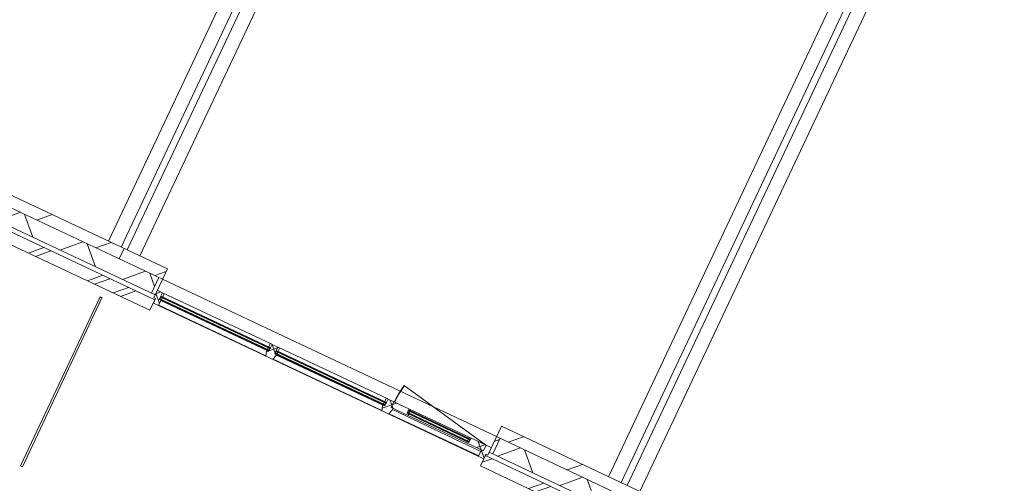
# Model space of a CAD drawing. Header units: metres. Extents: x 136266 to 136452, y 453403 to 453560.
# Tile 23 of 133: x 136369.64 to 136378.19, y 453432.32 to 453436.35. Entities that reach past the tile are written whole.
import ezdxf

# ---------------------------------------------------------------- set-up
doc = ezdxf.new("R2010")
doc.units = ezdxf.units.M
doc.layers.add('A-DETL-BEBOUWING', color=253, linetype='Continuous', lineweight=9)
doc.layers.add('A-FLOR', color=192, linetype='Continuous', lineweight=5)
pattern_1 = [(44.99999999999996, (1199.999805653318, -7.958078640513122e-13), (-282.8427124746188, 282.8427124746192), [])]
pattern_2 = [(45, (0.0001772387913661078, -0.0001818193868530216), (-141.4213562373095, 141.4213562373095), [])]
pattern_3 = [(45, (-0.0003412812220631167, -0.0001818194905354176), (-141.4213562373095, 141.4213562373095), []), (135, (-0.0003412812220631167, -0.0001818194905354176), (-141.4213562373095, -141.4213562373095), [])]
pattern_4 = [(45, (0.0001772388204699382, -0.0001818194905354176), (-141.4213562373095, 141.4213562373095), []), (135, (0.0001772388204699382, -0.0001818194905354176), (-141.4213562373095, -141.4213562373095), [])]

# ---------------------------------------------------------------- blocks, each defined once
blk = doc.blocks.new('859-DO-0010 29-09-2022')
at = {"layer": 'A-DETL-BEBOUWING'}
h = blk.add_hatch(dxfattribs=at)
h.set_pattern_fill('FP_107', color=256, angle=44.99999999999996, style=0, pattern_type=2)
h.set_pattern_definition(pattern_1)
h.paths.add_polyline_path([(115210.000359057, 15493.1818181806), (115210.000359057, 15593.18181818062), (114031.182177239, 15593.18181818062), (114031.182177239, 15493.18181818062), (114205.6719216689, 15493.18181818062)])
h = blk.add_hatch(dxfattribs=at)
h.set_pattern_fill('FP_107', color=256, angle=44.99999999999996, style=0, pattern_type=2)
h.set_pattern_definition(pattern_1)
h.paths.add_polyline_path([(115624.782177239, 15493.18181818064), (115624.782177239, 15593.18181818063), (115210.0003590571, 15593.18181818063), (115210.0003590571, 15493.18181818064)])
h = blk.add_hatch(dxfattribs=at)
h.set_pattern_fill('FP_107', color=256, angle=44.99999999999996, style=0, pattern_type=2)
h.set_pattern_definition(pattern_1)
h.paths.add_polyline_path([(120010.0003590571, 15493.18181818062), (120010.0003590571, 15593.18181818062), (118831.182177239, 15593.18181818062), (118831.182177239, 15493.18181818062), (119971.8972776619, 15493.18181818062)])
h = blk.add_hatch(dxfattribs=at)
h.set_pattern_fill('FP_799', color=256, angle=44.99999999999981, style=0, pattern_type=2)
h.set_pattern_definition([(44.99999999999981, (112810.0000202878, 15343.18194742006), (-299.9546965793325, 299.9546965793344), []), (134.9999999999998, (112810.0000202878, 15343.18194742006), (-299.9546965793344, -299.9546965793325), [])])
h.paths.add_polyline_path([(115210.0003590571, 15343.18181818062), (115210.0003590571, 15493.18181818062), (114066.1821772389, 15493.18181818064), (114066.1821772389, 15343.18181818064), (114205.6719216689, 15343.18181818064)])
h.paths.add_polyline_path([(110789.7821772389, 15343.18181818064), (110789.7821772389, 15493.18181818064), (110410.0003590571, 15493.18181818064), (110410.0003590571, 15343.18181818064), (110601.7810741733, 15343.18181818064)])
h = blk.add_hatch(dxfattribs=at)
h.set_pattern_fill('FP_801', color=256, angle=44.99999999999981, style=0, pattern_type=2)
h.set_pattern_definition([(44.99999999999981, (117610.0006571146, 15343.18194742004), (-299.9546965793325, 299.9546965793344), []), (134.9999999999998, (117610.0006571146, 15343.18194742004), (-299.9546965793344, -299.9546965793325), [])])
h.paths.add_polyline_path([(118866.1821772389, 15343.18181818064), (120010.0003590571, 15343.18181818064), (120010.0003590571, 15493.18181818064), (118866.1821772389, 15493.18181818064)])
h.paths.add_polyline_path([(115589.7821772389, 15343.18181818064), (115589.7821772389, 15493.18181818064), (115210.0003590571, 15493.18181818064), (115210.0003590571, 15343.18181818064)])
h = blk.add_hatch(dxfattribs=at)
h.set_pattern_fill('FP_802', color=256, style=0, pattern_type=2)
h.set_pattern_definition(pattern_2)
h.paths.add_polyline_path([(115624.7821772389, 15343.18181818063), (115624.7821772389, 15493.18181818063), (115589.7821772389, 15493.18181818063), (115589.7821772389, 15343.18181818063)])
h = blk.add_hatch(dxfattribs=at)
h.set_pattern_fill('FP_802', color=256, style=0, pattern_type=2)
h.set_pattern_definition(pattern_2)
h.paths.add_polyline_path([(118866.1821772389, 15343.18181818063), (118866.1821772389, 15493.18181818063), (118831.1821772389, 15493.18181818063), (118831.1821772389, 15343.18181818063)])
h = blk.add_hatch(dxfattribs=at)
h.set_pattern_fill('FP_1271', color=256, style=0, pattern_type=2)
h.set_pattern_definition(pattern_3)
h.paths.add_polyline_path([(115691.782177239, 15273.18181818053), (115691.782177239, 15323.18181818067), (115674.782177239, 15323.18181818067), (115674.782177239, 15387.18181818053), (115624.782177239, 15387.18181818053), (115624.782177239, 15315.18181818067), (115641.782177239, 15315.18181818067), (115641.782177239, 15273.18181818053), (115647.2282606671, 15273.18181818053)])
h = blk.add_hatch(color=256, dxfattribs=at)
h.paths.add_polyline_path([(115677.782177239, 15323.18181818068), (115691.7821772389, 15323.18181818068), (115691.7821772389, 15327.18181818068), (115677.782177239, 15327.18181818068)])
h.paths.add_polyline_path([(116724.4821772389, 15323.18181818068), (116724.4821772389, 15327.18181818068), (116710.4821772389, 15327.18181818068), (116710.4821772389, 15323.18181818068)])
h.paths.add_polyline_path([(116710.4821772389, 15350.18181818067), (116724.4821772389, 15350.18181818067), (116724.4821772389, 15354.18181818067), (116710.4821772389, 15354.18181818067)])
h.paths.add_polyline_path([(115691.7821772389, 15350.18181818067), (115691.7821772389, 15354.18181818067), (115677.782177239, 15354.18181818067), (115677.782177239, 15350.18181818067)])
for points in [[(116724.4821772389, 15346.18181818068), (116724.4821772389, 15350.18181818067), (115677.782177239, 15350.18181818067), (115677.782177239, 15346.18181818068), (116352.4430401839, 15346.18181818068)], [(116724.4821772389, 15327.18181818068), (116724.4821772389, 15331.18181818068), (115677.782177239, 15331.18181818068), (115677.782177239, 15327.18181818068), (116352.4430401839, 15327.18181818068)], [(117838.1821772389, 15346.18181818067), (117838.1821772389, 15350.18181818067), (116786.482177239, 15350.18181818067), (116786.482177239, 15346.18181818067), (117793.9993791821, 15346.18181818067)], [(117838.1821772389, 15327.18181818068), (117838.1821772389, 15331.18181818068), (116786.482177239, 15331.18181818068), (116786.482177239, 15327.18181818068), (117793.9993791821, 15327.18181818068)], [(118633.1821772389, 15369.18181818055), (118633.1821772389, 15373.18181818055), (118045.1821772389, 15373.18181818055), (118045.1821772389, 15369.18181818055), (118238.2035822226, 15369.18181818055)], [(118633.1821772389, 15350.18181818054), (118633.1821772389, 15354.18181818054), (118045.1821772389, 15354.18181818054), (118045.1821772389, 15350.18181818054), (118238.2035822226, 15350.18181818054)]]:
    blk.add_hatch(color=256, dxfattribs=at).paths.add_polyline_path(points)
h = blk.add_hatch(dxfattribs=at)
h.set_pattern_fill('FP_1271', color=256, style=0, pattern_type=2)
h.set_pattern_definition(pattern_3)
h.paths.add_polyline_path([(116788.9821772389, 15273.18181818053), (116800.482177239, 15311.18181818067), (116800.482177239, 15323.18181818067), (116783.482177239, 15323.18181818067), (116783.482177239, 15387.18181818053), (116727.482177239, 15387.18181818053), (116727.482177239, 15323.18181818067), (116710.482177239, 15323.18181818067), (116710.482177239, 15311.18181818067), (116721.982177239, 15273.18181818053)])
h = blk.add_hatch(dxfattribs=at)
h.set_pattern_fill('FP_1272', color=256, style=0, pattern_type=2)
h.set_pattern_definition([(45, (0.0001772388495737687, -0.0001818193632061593), (-141.4213562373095, 141.4213562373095), []), (135, (0.0001772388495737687, -0.0001818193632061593), (-141.4213562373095, -141.4213562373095), [])])
h.paths.add_polyline_path([(116710.482177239, 15354.18181818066), (116727.482177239, 15354.18181818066), (116725.482177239, 15387.18181818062), (116710.482177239, 15387.18181818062)])
h = blk.add_hatch(color=256, dxfattribs=at)
h.paths.add_polyline_path([(116786.482177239, 15323.18181818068), (116800.4821772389, 15323.18181818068), (116800.4821772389, 15327.18181818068), (116786.482177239, 15327.18181818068)])
h.paths.add_polyline_path([(117824.1821772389, 15323.18181818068), (117838.1821772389, 15323.18181818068), (117838.1821772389, 15327.18181818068), (117824.1821772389, 15327.18181818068)])
h.paths.add_polyline_path([(117838.1821772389, 15350.18181818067), (117838.1821772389, 15354.18181818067), (117824.1821772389, 15354.18181818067), (117824.1821772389, 15350.18181818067)])
h.paths.add_polyline_path([(116800.4821772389, 15350.18181818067), (116800.4821772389, 15354.18181818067), (116786.482177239, 15354.18181818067), (116786.482177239, 15350.18181818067)])
h = blk.add_hatch(dxfattribs=at)
h.set_pattern_fill('FP_1271', color=256, style=0, pattern_type=2)
h.set_pattern_definition(pattern_3)
h.paths.add_polyline_path([(117835.682177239, 15273.18181818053), (117902.6821772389, 15273.18181818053), (117914.182177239, 15311.18181818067), (117914.182177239, 15333.18181818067), (117897.182177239, 15333.18181818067), (117897.182177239, 15387.18181818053), (117841.182177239, 15387.18181818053), (117841.182177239, 15323.18181818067), (117824.1821772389, 15323.18181818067), (117824.1821772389, 15311.18181818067)])
h = blk.add_hatch(dxfattribs=at)
h.set_pattern_fill('FP_1273', color=256, style=0, pattern_type=2)
h.set_pattern_definition([(45, (0.0001772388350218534, -0.0001818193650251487), (-141.4213562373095, 141.4213562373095), []), (135, (0.0001772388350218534, -0.0001818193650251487), (-141.4213562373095, -141.4213562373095), [])])
h.paths.add_polyline_path([(117824.182177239, 15354.18181818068), (117841.182177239, 15354.18181818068), (117839.182177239, 15387.18181818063), (117824.182177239, 15387.18181818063)])
h = blk.add_hatch(dxfattribs=at)
h.set_pattern_fill('FP_1274', color=256, style=0, pattern_type=2)
h.set_pattern_definition(pattern_4)
h.paths.add_polyline_path([(118622.6655167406, 15333.18181818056), (118781.182177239, 15333.18181818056), (118781.182177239, 15387.18181818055), (118636.182177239, 15387.18181818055), (118636.182177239, 15346.18181818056), (118619.182177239, 15346.18181818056)])
h.paths.add_polyline_path([(117897.1821772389, 15333.18181818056), (118055.6988377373, 15333.18181818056), (118059.182177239, 15346.18181818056), (118042.1821772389, 15346.18181818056), (118042.1821772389, 15387.18181818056), (117897.1821772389, 15387.18181818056)])
h = blk.add_hatch(dxfattribs=at)
h.set_pattern_fill('FP_1274', color=256, style=0, pattern_type=2)
h.set_pattern_definition(pattern_4)
h.paths.add_polyline_path([(118636.182177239, 15377.18181818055), (118636.182177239, 15387.18181818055), (118621.8616691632, 15387.18181818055), (118619.182177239, 15377.18181818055)])
h.paths.add_polyline_path([(118042.182177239, 15377.18181818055), (118059.182177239, 15377.18181818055), (118056.5026853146, 15387.18181818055), (118042.182177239, 15387.18181818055)])
h = blk.add_hatch(color=256, dxfattribs=at)
h.paths.add_polyline_path([(118059.1821772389, 15346.18181818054), (118059.1821772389, 15350.18181818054), (118045.1821772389, 15350.18181818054), (118045.1821772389, 15346.18181818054)])
h.paths.add_polyline_path([(118633.1821772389, 15346.18181818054), (118633.1821772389, 15350.18181818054), (118619.1821772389, 15350.18181818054), (118619.1821772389, 15346.18181818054)])
h.paths.add_polyline_path([(118633.1821772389, 15373.18181818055), (118633.1821772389, 15377.18181818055), (118619.1821772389, 15377.18181818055), (118619.1821772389, 15373.18181818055)])
h.paths.add_polyline_path([(118059.1821772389, 15373.18181818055), (118059.1821772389, 15377.18181818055), (118045.1821772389, 15377.18181818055), (118045.1821772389, 15373.18181818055)])
h = blk.add_hatch(dxfattribs=at)
h.set_pattern_fill('FP_1271', color=256, style=0, pattern_type=2)
h.set_pattern_definition(pattern_3)
h.paths.add_polyline_path([(118764.182177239, 15273.18181818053), (118814.182177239, 15273.18181818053), (118814.182177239, 15315.18181818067), (118831.182177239, 15315.18181818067), (118831.182177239, 15387.18181818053), (118781.182177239, 15387.18181818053), (118781.182177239, 15333.18181818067), (118764.182177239, 15333.18181818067)])
h = blk.add_hatch(dxfattribs=at)
h.set_pattern_fill('FP_872', color=256, angle=45.0000000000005, style=0, pattern_type=2)
h.set_pattern_definition([(45.0000000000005, (114612.2730770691, 15203.18116870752), (-282.8427124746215, 282.8427124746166), []), (45.0000000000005, (115812.2735898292, 15203.18187581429), (-282.8427124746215, 282.8427124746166), [])])
h.paths.add_polyline_path([(115210.0003590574, 15203.18181817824), (115210.0003590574, 15303.18181817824), (114014.5458136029, 15303.18181817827), (114014.5458136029, 15203.18181817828), (114205.6719216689, 15203.18181817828)])
h = blk.add_hatch(dxfattribs=at)
h.set_pattern_fill('FP_341', color=256, angle=44.99999999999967, style=0, pattern_type=2)
h.set_pattern_definition([(44.99999999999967, (115425.9090303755, 15203.18187581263), (-282.8427124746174, 282.8427124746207), []), (44.99999999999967, (116625.9088360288, 15203.18187581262), (-282.8427124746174, 282.8427124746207), [])])
h.paths.add_polyline_path([(115641.8185408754, 15203.18181817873), (115641.8185408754, 15303.18181817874), (115210.0003590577, 15303.18181817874), (115210.0003590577, 15203.18181817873)])
h = blk.add_hatch(dxfattribs=at)
h.set_pattern_fill('FP_873', color=256, angle=45.0000000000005, style=0, pattern_type=2)
h.set_pattern_definition([(45.0000000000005, (119412.2730067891, 15203.18187581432), (-282.8427124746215, 282.8427124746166), []), (45.0000000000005, (120612.2728124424, 15203.18187581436), (-282.8427124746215, 282.8427124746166), [])])
h.paths.add_polyline_path([(120010.0003590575, 15203.18181817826), (120010.0003590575, 15303.18181817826), (118814.5458136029, 15303.18181817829), (118814.5458136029, 15203.1818181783), (119971.8972776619, 15203.18181817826)])
blk.add_arc((118776.1821772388, 15387.18181818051), 874.0000000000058, 168.9999999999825, 180)
for p, q in [((115060.0003590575, 23018.1818181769), (115060.0003590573, 15593.18181818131)), ((115180.0003590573, 15593.18181818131), (115180.0003590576, 23018.1818181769)), ((115240.0003590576, 23018.18181817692), (115240.0003590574, 15593.18181818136)), ((115360.0003590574, 15593.18181818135), (115360.0003590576, 23018.18181817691)), ((119860.0003590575, 23018.18181817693), (119860.0003590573, 15593.18181818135)), ((119980.0003590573, 15593.18181818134), (119980.0003590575, 23018.18181817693)), ((120040.0003590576, 23018.18181817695), (120040.0003590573, 15593.18181818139)), ((120160.0003590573, 15593.18181818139), (120160.0003590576, 23018.18181817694)), ((115624.7821772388, 15593.1818181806), (114031.1821772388, 15593.18181818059)), ((115210.0003590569, 15493.18181818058), (115210.0003590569, 15593.18181818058)), ((115624.7821772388, 15593.1818181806), (115624.7821772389, 15315.18181818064)), ((120424.7821772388, 15593.18181818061), (118831.1821772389, 15593.1818181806)), ((118831.1821772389, 15315.18181818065), (118831.1821772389, 15593.1818181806)), ((114031.1821772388, 15493.18181818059), (115624.7821772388, 15493.1818181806)), ((115589.7821772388, 15343.18181818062), (115589.7821772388, 15493.18181818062)), ((118776.1821772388, 15387.1818181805), (117918.2400189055, 15553.94888013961)), ((118831.1821772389, 15493.1818181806), (120424.7821772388, 15493.18181818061)), ((118866.1821772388, 15343.18181818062), (118866.1821772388, 15493.18181818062)), ((114031.1821772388, 15343.18181818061), (115624.7821772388, 15343.1818181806)), ((115674.7821772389, 15387.18181818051), (115624.7821772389, 15387.18181818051)), ((115624.7821772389, 15315.18181818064), (115641.7821772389, 15315.18181818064)), ((115641.7821772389, 15315.18181818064), (115641.7821772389, 15273.18181818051)), ((115674.7821772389, 15323.18181818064), (115674.7821772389, 15387.18181818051)), ((115676.7821772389, 15385.1818181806), (115674.7821772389, 15385.1818181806)), ((115674.7821772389, 15354.18181818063), (116727.4821772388, 15354.18181818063)), ((115674.7821772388, 15354.18181818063), (115677.7821772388, 15323.18181818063)), ((115674.7821772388, 15323.18181818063), (115677.7821772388, 15354.18181818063)), ((115674.7821772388, 15345.18181818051), (115677.7821772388, 15345.18181818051)), ((115677.7821772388, 15337.18181818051), (115674.7821772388, 15337.18181818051)), ((116727.4821772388, 15323.18181818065), (115674.7821772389, 15323.18181818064)), ((116725.4821772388, 15387.1818181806), (115676.7821772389, 15387.1818181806)), ((115676.7821772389, 15387.1818181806), (115676.7821772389, 15385.1818181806)), ((115677.7821772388, 15354.18181818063), (115677.7821772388, 15323.18181818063)), ((116724.4821772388, 15350.18181818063), (115677.7821772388, 15350.18181818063)), ((115677.7821772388, 15346.18181818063), (116724.4821772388, 15346.18181818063)), ((116724.4821772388, 15331.18181818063), (115677.7821772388, 15331.18181818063)), ((115677.7821772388, 15327.18181818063), (116724.4821772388, 15327.18181818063)), ((115691.7821772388, 15350.18181818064), (115691.7821772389, 15387.1818181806)), ((115691.7821772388, 15331.18181818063), (115691.7821772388, 15346.18181818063)), ((115691.7821772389, 15273.18181818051), (115691.7821772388, 15327.18181818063)), ((116710.4821772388, 15319.81681092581), (115691.7821772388, 15319.81681092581)), ((116710.4821772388, 15387.1818181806), (116710.4821772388, 15350.18181818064)), ((116710.4821772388, 15346.18181818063), (116710.4821772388, 15331.18181818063)), ((116710.4821772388, 15327.18181818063), (116710.4821772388, 15311.18181818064)), ((116710.4821772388, 15311.18181818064), (116721.9821772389, 15273.18181818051)), ((116724.4821772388, 15354.18181818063), (116724.4821772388, 15323.18181818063)), ((116724.4821772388, 15354.18181818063), (116727.4821772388, 15323.18181818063)), ((116724.4821772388, 15323.18181818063), (116727.4821772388, 15354.18181818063)), ((116724.4821772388, 15345.18181818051), (116727.4821772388, 15345.18181818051)), ((116724.4821772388, 15335.18181818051), (116727.4821772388, 15335.18181818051)), ((116725.4821772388, 15385.1818181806), (116725.4821772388, 15387.1818181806)), ((116727.4821772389, 15385.1818181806), (116725.4821772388, 15385.1818181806)), ((116783.4821772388, 15387.18181818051), (116727.4821772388, 15387.18181818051)), ((116727.4821772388, 15387.18181818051), (116727.4821772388, 15323.18181818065)), ((116783.4821772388, 15323.18181818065), (116783.4821772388, 15387.18181818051)), ((116785.4821772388, 15385.1818181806), (116783.4821772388, 15385.1818181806)), ((116783.4821772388, 15354.18181818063), (117841.1821772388, 15354.18181818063)), ((116783.4821772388, 15354.18181818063), (116786.4821772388, 15323.18181818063)), ((116783.4821772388, 15323.18181818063), (116786.4821772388, 15354.18181818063)), ((116783.4821772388, 15345.18181818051), (116786.4821772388, 15345.18181818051)), ((116783.4821772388, 15335.18181818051), (116786.4821772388, 15335.18181818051)), ((117841.1821772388, 15323.18181818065), (116783.4821772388, 15323.18181818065)), ((117839.1821772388, 15387.1818181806), (116785.4821772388, 15387.1818181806)), ((116785.4821772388, 15387.1818181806), (116785.4821772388, 15385.1818181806)), ((116786.4821772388, 15354.18181818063), (116786.4821772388, 15323.18181818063)), ((117838.1821772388, 15350.18181818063), (116786.4821772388, 15350.18181818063)), ((116786.4821772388, 15346.18181818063), (117838.1821772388, 15346.18181818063)), ((117838.1821772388, 15331.18181818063), (116786.4821772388, 15331.18181818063)), ((116786.4821772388, 15327.18181818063), (117838.1821772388, 15327.18181818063)), ((116788.9821772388, 15273.18181818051), (116800.4821772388, 15311.18181818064)), ((116800.4821772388, 15350.18181818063), (116800.4821772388, 15387.1818181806)), ((116800.4821772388, 15331.18181818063), (116800.4821772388, 15346.18181818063)), ((116800.4821772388, 15311.18181818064), (116800.4821772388, 15327.18181818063)), ((117824.1821772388, 15319.81681092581), (116800.4821772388, 15319.81681092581)), ((117824.1821772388, 15387.1818181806), (117824.1821772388, 15350.18181818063)), ((117824.1821772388, 15346.18181818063), (117824.1821772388, 15331.18181818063)), ((117824.1821772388, 15327.18181818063), (117824.1821772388, 15311.18181818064)), ((117824.1821772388, 15311.18181818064), (117835.6821772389, 15273.18181818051)), ((117838.1821772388, 15354.18181818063), (117838.1821772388, 15323.18181818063)), ((117838.1821772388, 15354.18181818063), (117841.1821772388, 15323.18181818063)), ((117838.1821772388, 15323.18181818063), (117841.1821772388, 15354.18181818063)), ((117838.1821772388, 15345.18181818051), (117841.1821772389, 15345.18181818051)), ((117838.1821772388, 15335.18181818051), (117841.1821772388, 15335.18181818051)), ((117839.1821772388, 15385.1818181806), (117839.1821772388, 15387.1818181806)), ((117841.1821772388, 15385.1818181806), (117839.1821772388, 15385.1818181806)), ((118831.1821772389, 15387.18181818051), (117841.1821772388, 15387.18181818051)), ((117841.1821772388, 15387.18181818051), (117841.1821772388, 15323.18181818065)), ((117897.1821772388, 15333.18181818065), (117897.1821772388, 15387.18181818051)), ((117897.1821772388, 15333.18181818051), (118781.1821772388, 15333.18181818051)), ((117902.6821772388, 15273.18181818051), (117914.1821772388, 15311.18181818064)), ((117914.1821772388, 15311.18181818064), (117914.1821772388, 15333.18181818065)), ((118764.1821772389, 15319.81681092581), (117914.1821772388, 15319.81681092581)), ((118042.1821772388, 15346.1818181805), (118042.1821772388, 15387.18181818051)), ((118042.1821772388, 15377.1818181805), (118636.1821772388, 15377.1818181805)), ((118042.1821772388, 15346.1818181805), (118045.1821772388, 15377.18181818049)), ((118042.1821772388, 15377.18181818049), (118045.1821772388, 15346.1818181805)), ((118636.1821772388, 15346.1818181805), (118042.1821772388, 15346.1818181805)), ((118045.1821772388, 15346.1818181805), (118045.1821772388, 15377.18181818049)), ((118633.1821772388, 15373.18181818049), (118045.1821772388, 15373.18181818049)), ((118045.1821772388, 15369.18181818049), (118633.1821772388, 15369.18181818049)), ((118633.1821772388, 15354.18181818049), (118045.1821772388, 15354.18181818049)), ((118045.1821772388, 15350.18181818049), (118633.1821772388, 15350.18181818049)), ((118055.6988377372, 15333.18181818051), (118059.1821772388, 15346.1818181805)), ((118059.1821772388, 15377.1818181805), (118056.5026853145, 15387.1818181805)), ((118059.1821772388, 15373.18181818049), (118059.1821772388, 15377.18181818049)), ((118059.1821772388, 15354.18181818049), (118059.1821772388, 15369.18181818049)), ((118059.1821772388, 15346.18181818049), (118059.1821772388, 15350.18181818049)), ((118621.8616691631, 15387.1818181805), (118619.1821772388, 15377.1818181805)), ((118619.1821772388, 15377.18181818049), (118619.1821772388, 15373.18181818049)), ((118619.1821772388, 15369.18181818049), (118619.1821772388, 15354.18181818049)), ((118619.1821772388, 15350.18181818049), (118619.1821772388, 15346.18181818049)), ((118619.1821772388, 15346.1818181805), (118622.6655167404, 15333.18181818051)), ((118633.1821772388, 15346.18181818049), (118633.1821772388, 15377.18181818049)), ((118633.1821772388, 15346.18181818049), (118636.1821772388, 15377.18181818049)), ((118633.1821772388, 15377.18181818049), (118636.1821772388, 15346.18181818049)), ((118636.1821772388, 15387.1818181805), (118636.1821772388, 15346.1818181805)), ((118764.1821772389, 15333.18181818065), (118764.1821772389, 15273.18181818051)), ((118781.1821772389, 15387.18181818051), (118781.1821772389, 15333.18181818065)), ((118814.1821772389, 15273.18181818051), (118814.1821772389, 15315.18181818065)), ((118814.1821772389, 15315.18181818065), (118831.1821772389, 15315.18181818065)), ((118831.1821772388, 15343.18181818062), (120424.7821772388, 15343.18181818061)), ((115641.8185408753, 15303.18181817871), (114014.5458136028, 15303.18181817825)), ((115641.7821772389, 15273.18181818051), (118814.1821772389, 15273.18181818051)), ((115641.8185408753, 15203.18181817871), (115641.8185408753, 15303.18181817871)), ((115691.7821772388, 15275.59559381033), (116721.2516925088, 15275.59559381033)), ((116789.7126619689, 15275.59559381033), (117834.9516925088, 15275.59559381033)), ((117903.4126619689, 15275.59559381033), (118764.1821772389, 15275.59559381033)), ((120441.8185408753, 15303.18181817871), (118814.5458136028, 15303.18181817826)), ((118814.5458136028, 15303.18181817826), (118814.5458136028, 15203.18181817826)), ((114014.5458136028, 15203.18181817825), (115641.8185408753, 15203.18181817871)), ((118814.5458136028, 15203.18181817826), (120441.8185408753, 15203.18181817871)), ((115201.000359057, 13501.02423442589), (115201.000359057, 15123.18181817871)), ((115219.000359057, 15123.18181817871), (115201.000359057, 15123.18181817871)), ((115219.000359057, 15123.18181817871), (115219.000359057, 13501.02423442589)), ((115219.000359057, 13501.02423442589), (115201.000359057, 13501.02423442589))]:
    blk.add_line(p, q, dxfattribs=at)
at = {"layer": 'A-FLOR'}
blk.add_line((115624.7821772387, 15493.18181818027), (118831.1821772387, 15493.18181818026), dxfattribs=at)

msp = doc.modelspace()

# ---------------------------------------------------------------- block references
at = {"xscale": 0.001, "yscale": 0.001, "zscale": 0.001, "rotation": 334.7650131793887}
msp.add_blockref('859-DO-0010 29-09-2022', (136259.6791283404, 453469.3710543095), dxfattribs=at)

doc.saveas('drawing.dxf')
